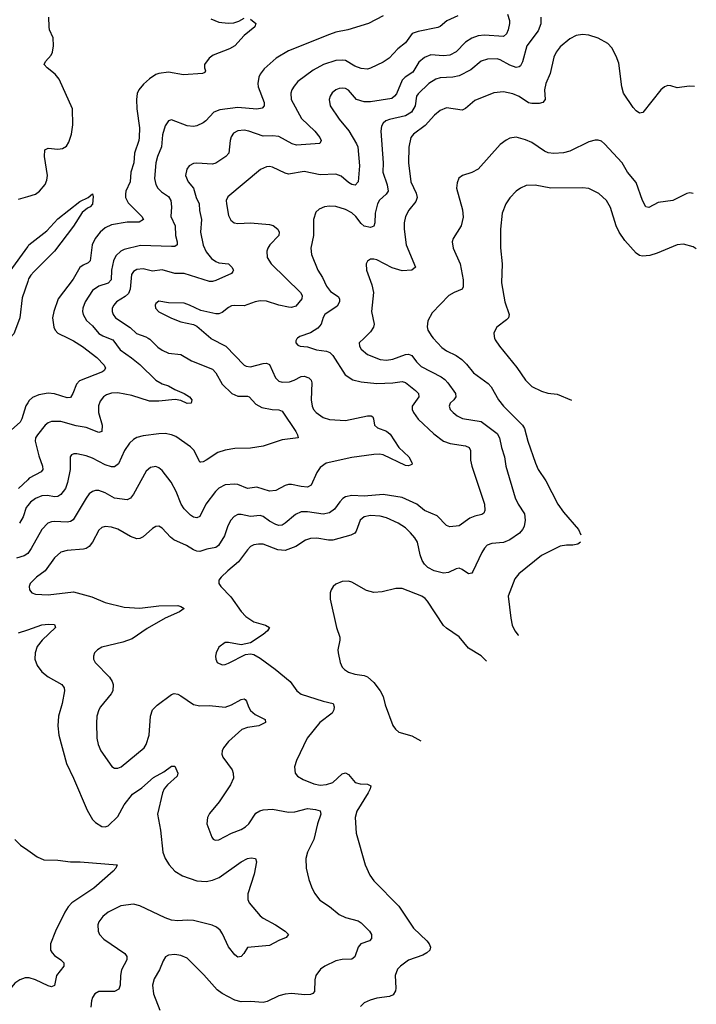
# Model space of a CAD drawing. Header units: inches. Extents: x 884691 to 1028259, y 526745 to 653629.
# Tile 169 of 241: x 1009949 to 1014231, y 585788 to 592014. Entities that reach past the tile are written whole.
import ezdxf

# ---------------------------------------------------------------- set-up
doc = ezdxf.new("R2010")
doc.units = ezdxf.units.IN
doc.header["$MEASUREMENT"] = 0
for name, color, linetype in [('B0508', 7, 'Continuous'), ('B0509', 7, 'Continuous'), ('B0518', 7, 'Continuous'), ('B0519', 7, 'Continuous')]:
    doc.layers.add(name, color=color, linetype=linetype)

msp = doc.modelspace()

# ---------------------------------------------------------------- linework, layer by layer
at = {"layer": 'B0508', "color": 6}
for points, elevation in [([(1010000, 589590.5), (1009988, 589572), (1009963, 589490), (1009952.1, 589470), (1009898.6, 589421.4)], 2100), ([(1010000, 589105.6), (1009941.4, 589050)], 2200), ([(1010000, 588941.3), (1009990.3, 588929.7), (1009972.1, 588870), (1009949.2, 588830)], 2300), ([(1010000, 588639.8), (1009976.8, 588623.1), (1009928.5, 588610)], 2400), ([(1009942.5, 588137.5), (1010000, 588157)], 2400), ([(1009918.9, 586830), (1009953.7, 586793.7), (1010000, 586761.9)], 2300), ([(1010000, 585955.2), (1009984.8, 585955.2), (1009950, 585942.6), (1009918.9, 585921.1), (1009900.5, 585899.4), (1009847.4, 585790), (1009781.1, 585738.9)], 2300)]:
    msp.add_lwpolyline(points, dxfattribs=dict(at, elevation=elevation))
at = {"layer": 'B0509', "color": 6}
for points, elevation in [([(1009941.5, 590878.5), (1010000, 590896.5)], 2100), ([(1009702.9, 590000), (1009707.7, 590010), (1009711.3, 590071.3), (1009722, 590110), (1009781.7, 590190), (1009814.1, 590290), (1009890, 590424.6), (1010000, 590578.9)], 2000), ([(1010000, 590358.5), (1009965, 590255), (1009949.3, 590130), (1009930, 590072.7), (1009911.4, 590028.6), (1009886.1, 590000)], 2000)]:
    msp.add_lwpolyline(points, dxfattribs=dict(at, elevation=elevation))
at = {"layer": 'B0518', "color": 6}
for points, elevation in [([(1011158.3, 590000), (1011159.2, 589999.2), (1011254.7, 589950), (1011369.7, 589829.7), (1011382.5, 589822.5), (1011410, 589818.3), (1011490, 589841), (1011510, 589841.9), (1011530, 589834.8), (1011567.7, 589750), (1011590, 589727.6), (1011610, 589721.3), (1011655.5, 589724.5), (1011685.8, 589734.2), (1011730, 589758.2), (1011750, 589759.3), (1011778, 589750), (1011793.8, 589733.8), (1011797.5, 589717.5), (1011794.2, 589610), (1011799.8, 589570), (1011809.1, 589550), (1011825.7, 589530), (1011870, 589498.7), (1011910, 589486.5), (1012010, 589479), (1012150, 589510.1), (1012174, 589510), (1012183, 589503), (1012187.9, 589490), (1012193.8, 589450), (1012213.6, 589433.6), (1012270, 589412.4), (1012293, 589393), (1012349.3, 589309.3), (1012410.7, 589250), (1012432.2, 589210), (1012430, 589202), (1012410, 589193.1), (1012390, 589195.9), (1012250, 589262.2), (1012227, 589267), (1012190, 589265.4), (1012050, 589244.8), (1011888, 589210), (1011850, 589183), (1011830, 589150.9), (1011794.3, 589070), (1011770, 589057.9), (1011730, 589061.5), (1011670, 589075.3), (1011650, 589074.8), (1011630, 589068.8), (1011570, 589036.2), (1011530, 589032.8), (1011450, 589057.2), (1011390, 589049.2), (1011330, 589074.3), (1011310, 589077.9), (1011250, 589072.7), (1011210, 589052.8), (1011187.7, 589030), (1011127, 588950), (1011090, 588872.4), (1011070, 588864), (1011050, 588868.8), (1011030, 588881.2), (1010990, 588920.3), (1010970.4, 588950.4), (1010940.1, 589030), (1010907.6, 589090), (1010850, 589163.5), (1010830, 589181.3), (1010810, 589188.9), (1010777.7, 589182.3), (1010750, 589159.4), (1010670, 589013.1), (1010650, 588988.4), (1010630, 588978.3), (1010550, 588989.2), (1010490, 589023.4), (1010450, 589037.7), (1010430, 589038.2), (1010410, 589031.5), (1010390, 589015.4), (1010370, 588989.4), (1010288.3, 588851.7), (1010270, 588841), (1010250, 588837.2), (1010170, 588841), (1010150, 588839.9), (1010128.5, 588831.5), (1010089, 588790), (1010023, 588670), (1010000, 588639.8)], 2400), ([(1010512.1, 590000), (1010538.3, 589990), (1010585.7, 589925.7), (1010657.1, 589877.1), (1010710, 589833.5), (1010810, 589733.9), (1010850, 589711.8), (1010890, 589698.2), (1010930, 589676.2), (1010990, 589651.5), (1011023.8, 589630), (1011038.8, 589610), (1011034.5, 589590), (1011010, 589587.5), (1010970, 589606.7), (1010932.3, 589612.3), (1010830, 589602), (1010770, 589601.2), (1010658.7, 589638.7), (1010570, 589654.1), (1010530, 589651.9), (1010497.9, 589642.1), (1010478.7, 589630), (1010458.3, 589601.7), (1010447.8, 589572.2), (1010448.3, 589530), (1010471.6, 589450), (1010468.9, 589410), (1010450, 589404.2), (1010370, 589435.6), (1010306.7, 589446.7), (1010210, 589473.4), (1010150, 589473.6), (1010130, 589465.6), (1010110, 589450.2), (1010061.8, 589390), (1010050.2, 589370), (1010047, 589350), (1010070, 589256.2), (1010093.5, 589190), (1010095.9, 589170), (1010085.4, 589154.6), (1010010, 589115.1), (1010000, 589105.6)], 2200), ([(1010762.4, 590000), (1010773.5, 589993.5), (1010823.6, 589943.6), (1010850, 589924.6), (1010890, 589905.4), (1010970, 589897.7), (1011036.1, 589856.1), (1011170, 589804.4), (1011190, 589780.9), (1011230.6, 589710), (1011290.7, 589650.7), (1011330, 589634.6), (1011390, 589634.4), (1011401.6, 589630), (1011443.4, 589583.4), (1011481.3, 589561.3), (1011546.3, 589550), (1011590, 589547.6), (1011610, 589538.2), (1011696.5, 589410), (1011707.5, 589390), (1011711, 589370), (1011610, 589357.8), (1011490, 589316.9), (1011410, 589305), (1011310, 589303.3), (1011250, 589291.9), (1011203.6, 589276.4), (1011130, 589228.5), (1011110, 589217.5), (1011095.6, 589215.6), (1011090, 589215.6), (1011084.6, 589224.6), (1011054, 589290), (1011030, 589313.9), (1010938.2, 589378.2), (1010910, 589390.2), (1010870, 589397.3), (1010830, 589396.3), (1010730, 589382.6), (1010690, 589371.4), (1010670, 589360.4), (1010644.1, 589335.9), (1010611.7, 589290), (1010574.3, 589205.7), (1010550, 589187.8), (1010530, 589186.9), (1010490, 589199.5), (1010410, 589240.6), (1010370, 589255.5), (1010310, 589268.1), (1010291.6, 589268.4), (1010277.2, 589262.8), (1010268.3, 589250), (1010268.1, 589170), (1010252.3, 589087.7), (1010238.4, 589050), (1010210, 589011.2), (1010190, 588998.9), (1010170, 588996.7), (1010125.3, 589005.3), (1010090, 589003.5), (1010050, 588985.7), (1010017.6, 588962.4), (1010000, 588941.3)], 2300), ([(1010255.3, 590000), (1010290, 589983.1), (1010346.7, 589946.7), (1010437.9, 589877.9), (1010483.6, 589830), (1010491.7, 589810), (1010484.8, 589795.2), (1010473.3, 589786.7), (1010328.7, 589730), (1010307.8, 589710), (1010285.7, 589650), (1010270, 589625.4), (1010250, 589622.8), (1010170.6, 589649.4), (1010130, 589652.3), (1010070, 589642.9), (1010030, 589625.7), (1010010, 589605.9), (1010000, 589590.5)], 2100), ([(1011707.2, 590000), (1011702.9, 589997.1), (1011696.2, 589983.8), (1011696.8, 589970), (1011710, 589955.7), (1011723.2, 589950), (1011770, 589944.8), (1011826.9, 589926.9), (1011890, 589917.6), (1011912, 589910), (1011929.8, 589890), (1012008.9, 589768.9), (1012056.9, 589736.9), (1012110, 589723.4), (1012210, 589714.4), (1012310, 589717), (1012370, 589726.1), (1012390, 589720.4), (1012453.8, 589670), (1012472.2, 589650), (1012475.6, 589630), (1012433.3, 589570), (1012433.2, 589550), (1012441.4, 589530), (1012470, 589488.7), (1012570, 589396.4), (1012630, 589349.3), (1012673.5, 589333.5), (1012770, 589320.2), (1012792.6, 589310), (1012801.8, 589290), (1012802.3, 589230), (1012809.4, 589190), (1012889.3, 588950), (1012892.9, 588910), (1012886.1, 588893.9), (1012874.5, 588885.5), (1012830, 588875), (1012798.2, 588861.8), (1012730, 588814.4), (1012670, 588807.2), (1012650, 588815.6), (1012590, 588876), (1012511, 588910), (1012463.2, 588950), (1012370, 588991.9), (1012250, 589012.4), (1012130, 589002.3), (1012050, 589006.2), (1012010, 588996.4), (1011993.9, 588986.1), (1011974.2, 588965.8), (1011941.7, 588918.3), (1011910, 588895.3), (1011870, 588887.2), (1011770, 588901.3), (1011730, 588902.3), (1011694.8, 588885.2), (1011630, 588830), (1011610, 588818.6), (1011590, 588816.3), (1011570, 588821.6), (1011530, 588843.3), (1011490, 588873.5), (1011470, 588879.7), (1011410, 588873.5), (1011350, 588885.6), (1011330, 588885.2), (1011306.5, 588873.5), (1011285.4, 588850), (1011266.4, 588813.6), (1011244.3, 588750), (1011206.4, 588690), (1011190, 588676.8), (1011134, 588666), (1011090, 588651.6), (1011070, 588653.5), (1011050, 588661.7), (1011005, 588690), (1010925.2, 588725.2), (1010902.6, 588742.6), (1010850, 588798.4), (1010830, 588811.1), (1010810, 588810.3), (1010790, 588797.7), (1010730, 588743.2), (1010710, 588734.4), (1010690, 588732.5), (1010650, 588746.4), (1010570, 588793.4), (1010530, 588806.3), (1010490, 588810.5), (1010470, 588803.7), (1010450, 588785.4), (1010410, 588710), (1010390, 588683.5), (1010370, 588671.1), (1010353, 588667), (1010250, 588658.7), (1010210, 588647), (1010170, 588610.8), (1010110, 588530.2), (1010055.8, 588490), (1010016.2, 588450), (1010009.2, 588430), (1010011.6, 588410), (1010026.6, 588390), (1010050, 588381.1), (1010130, 588376.5), (1010290, 588397.3), (1010405.1, 588365.1), (1010490, 588329.5), (1010610, 588299.6), (1010710, 588292.7), (1010830, 588308.5), (1010949.2, 588309.2), (1010970, 588304.6), (1010989.3, 588290), (1010959.8, 588270), (1010870, 588230.3), (1010756, 588164), (1010660.4, 588099.6), (1010602, 588078), (1010470, 588046), (1010440.7, 588030), (1010423.2, 588010), (1010416, 587990), (1010417.4, 587970), (1010428, 587950), (1010517.6, 587857.6), (1010535.1, 587830), (1010541.1, 587810), (1010537.8, 587770), (1010528.9, 587751.1), (1010459.7, 587670), (1010449.1, 587650), (1010438, 587610), (1010434.4, 587565.6), (1010438, 587470), (1010446.4, 587430), (1010463.1, 587390), (1010532.1, 587292.1), (1010550, 587281), (1010570, 587281.8), (1010590.8, 587290), (1010736.3, 587410), (1010749.2, 587430), (1010769, 587490), (1010776.9, 587610), (1010790.2, 587650), (1010820.2, 587679.8), (1010910, 587747.2), (1010926.7, 587753.3), (1010950, 587749.8), (1010970, 587738.6), (1011050, 587683.1), (1011090, 587674.9), (1011150, 587677.4), (1011250, 587668.1), (1011290, 587681.3), (1011350, 587714.8), (1011370, 587719.9), (1011376.1, 587716.1), (1011384.9, 587704.9), (1011396.3, 587670), (1011410, 587645.5), (1011440.1, 587620.1), (1011502.7, 587590), (1011504.3, 587570), (1011462.5, 587550), (1011390, 587539.2), (1011354.9, 587525.1), (1011270.5, 587450), (1011239.7, 587410), (1011230.9, 587390), (1011229.2, 587370), (1011235, 587350), (1011294.2, 587270), (1011300.9, 587250), (1011301.3, 587218.7), (1011283.5, 587176.5), (1011212, 587068), (1011150, 586993.6), (1011138.1, 586970), (1011134.4, 586930), (1011164.1, 586844.1), (1011172.6, 586832.6), (1011185.8, 586825.7), (1011210, 586827.3), (1011288.9, 586871.1), (1011350, 586892.9), (1011379.1, 586910), (1011400.1, 586930), (1011444.2, 586995.8), (1011469, 587011), (1011490, 587017.6), (1011550, 587021.7), (1011650, 587002.2), (1011690, 587005.2), (1011770, 587025.4), (1011820.3, 587020.3), (1011851.4, 587011.4), (1011854, 586990), (1011832.8, 586930), (1011810.9, 586830), (1011771.1, 586750), (1011760.1, 586710), (1011762.6, 586650), (1011778.2, 586578.2), (1011795.2, 586530), (1011814.5, 586490), (1011847.5, 586447.5), (1011910, 586405.7), (1011970, 586355.4), (1012010, 586337.2), (1012090, 586315.9), (1012110, 586304.2), (1012162.2, 586250), (1012175.2, 586230), (1012176, 586204), (1012163.2, 586190), (1012107.7, 586170), (1012091.6, 586148.4), (1012070.8, 586089.2), (1012050, 586073.3), (1011990, 586072.4), (1011950, 586063.7), (1011880.4, 586030), (1011851.8, 586010), (1011822.7, 585970), (1011816.2, 585943.8), (1011815, 585870), (1011804, 585856), (1011790, 585849.7), (1011752.7, 585847.3), (1011670, 585856.1), (1011630, 585853.1), (1011590, 585841.1), (1011514.2, 585805.8), (1011490, 585798.9), (1011410, 585805.3), (1011350, 585803.4), (1011310, 585814.2), (1011230, 585856.3), (1011199.5, 585879.5), (1011115.1, 585975.1), (1011010, 586079.6), (1010970, 586095.9), (1010930, 586103.3), (1010890, 586098.6), (1010872.7, 586087.3), (1010856.9, 586063.1), (1010834.3, 586005.7), (1010799.6, 585950), (1010789.2, 585910), (1010795.2, 585855.2), (1010836.6, 585750)], 2500), ([(1012128.6, 590000), (1012097.7, 589970), (1012099.1, 589950), (1012110.9, 589930), (1012150, 589898.1), (1012230, 589866.3), (1012270, 589862), (1012310, 589867.3), (1012390, 589896.9), (1012410, 589898.9), (1012430, 589891.1), (1012459.8, 589850), (1012490, 589821.8), (1012616.9, 589756.9), (1012640, 589740), (1012658.7, 589718.7), (1012707.6, 589650), (1012709.8, 589630), (1012695.8, 589610), (1012673.5, 589590), (1012666.9, 589570), (1012673.9, 589550), (1012691.9, 589530), (1012717.8, 589510), (1012752, 589492), (1012870, 589472.9), (1012970, 589397.7), (1012985.7, 589370), (1012997.2, 589310), (1013016.5, 589250), (1013025.1, 589190), (1013084.4, 588990), (1013102.7, 588950), (1013142.7, 588890), (1013147.1, 588850), (1013141.3, 588810), (1013131.8, 588790), (1013112.2, 588767.8), (1013050, 588724.2), (1013010, 588708.4), (1012937.7, 588702.3), (1012908.2, 588691.8), (1012890, 588672.5), (1012874.4, 588645.6), (1012816.1, 588523.9), (1012810, 588515.3), (1012790, 588509.9), (1012750, 588537.3), (1012730, 588545), (1012710, 588541), (1012661.5, 588518.5), (1012630, 588514.4), (1012571.4, 588530), (1012531.5, 588550), (1012510, 588571.3), (1012494.9, 588594.9), (1012482.6, 588630), (1012466.4, 588710), (1012450, 588738.8), (1012422.9, 588770), (1012390, 588800.6), (1012344.4, 588830), (1012270, 588865.2), (1012230, 588874.2), (1012170, 588879.4), (1012128.7, 588871.3), (1012103.4, 588850), (1012079, 588781), (1012070, 588766.8), (1012045.4, 588754.6), (1011930, 588722.2), (1011902.3, 588722.3), (1011830, 588735.9), (1011790, 588733.8), (1011757.9, 588722.1), (1011696.3, 588683.7), (1011630, 588657.1), (1011582, 588662), (1011490, 588697.2), (1011461.3, 588698.7), (1011430, 588693.3), (1011410, 588682.1), (1011390, 588662.5), (1011334.4, 588585.6), (1011265.5, 588530), (1011224.4, 588490), (1011210.1, 588470), (1011209.6, 588450), (1011223, 588430), (1011285.1, 588365.1), (1011350, 588271), (1011379.7, 588239.7), (1011430, 588206.8), (1011504.6, 588184.6), (1011530.9, 588170), (1011517.5, 588150), (1011490, 588126), (1011410, 588074.6), (1011350, 588062), (1011270, 588076.3), (1011250, 588075.2), (1011210, 588045.8), (1011191.5, 588010), (1011188.3, 587990), (1011189.6, 587969.6), (1011199.7, 587950), (1011230, 587935.3), (1011250, 587937.1), (1011270, 587945.3), (1011378.9, 588001.1), (1011410, 588005.3), (1011430, 588000.9), (1011470, 587977.5), (1011566.6, 587906.6), (1011660.8, 587830), (1011702.8, 587770), (1011730.2, 587750.2), (1011870, 587704.7), (1011933.2, 587690), (1011939.9, 587670), (1011937, 587650), (1011927.1, 587630), (1011848.3, 587570), (1011768.1, 587470), (1011700.3, 587330), (1011689, 587290), (1011692.4, 587250), (1011708.1, 587230), (1011743.7, 587210), (1011810, 587181.9), (1011850, 587174.7), (1011890, 587177.9), (1011930, 587190), (1011990, 587245.8), (1012010, 587251), (1012030, 587240.7), (1012071.2, 587191.2), (1012102.9, 587182.9), (1012150, 587180.4), (1012170.1, 587170.1), (1012166.1, 587150), (1012153.7, 587126.3), (1012082.3, 587010), (1012071.4, 586970), (1012078.1, 586870), (1012134.7, 586670), (1012164.7, 586604.7), (1012189.1, 586569), (1012349, 586409), (1012441.5, 586270), (1012525.4, 586190), (1012540.5, 586170), (1012548.2, 586150), (1012544.1, 586130), (1012526.1, 586113.9), (1012500.2, 586099.8), (1012410, 586066.2), (1012358.1, 586030), (1012340.5, 586010), (1012324.4, 585970), (1012330.1, 585890), (1012327.2, 585872.8), (1012311.5, 585848.5), (1012290, 585837.8), (1012210, 585827.1), (1012166.4, 585813.6), (1012130, 585796.4), (1012105.5, 585774.5)], 2600), ([(1012565.5, 590000), (1012620.7, 589940.7), (1012650, 589919.3), (1012710, 589889.8), (1012746, 589866), (1012776.7, 589836.7), (1012820.8, 589780.8), (1012914.3, 589714.3), (1012932.3, 589692.3), (1012979.5, 589610), (1013010, 589571.1), (1013131.4, 589450), (1013142.8, 589430), (1013163.8, 589350), (1013212.6, 589210), (1013230.5, 589170.5), (1013277.6, 589097.6), (1013354.8, 588950), (1013390, 588901), (1013484.7, 588790), (1013499, 588757.6)], 2700), ([(1012954.4, 590000), (1012958.2, 589990), (1012984.6, 589950), (1013094.9, 589814.9), (1013150, 589735), (1013190, 589695.7), (1013250, 589664.4), (1013290, 589653.3), (1013350, 589645.5), (1013441.6, 589609.4)], 2800), ([(1013496.8, 588710), (1013481.3, 588698.7), (1013450, 588691.3), (1013408.4, 588691.6), (1013370, 588684.6), (1013250, 588625.4), (1013108.6, 588510), (1013082.1, 588477.9), (1013040.1, 588370), (1013057.7, 588230), (1013066.4, 588186.4), (1013081.9, 588150), (1013102.9, 588122.9), (1013104.4, 588121.8)], 2700), ([(1012030, 588463.4), (1011990, 588462.5), (1011950, 588444.9), (1011933.4, 588430), (1011920.5, 588410), (1011914, 588390), (1011913.3, 588350), (1011954.1, 588170), (1011974, 588110), (1011975.8, 588090), (1011963, 588030), (1011963.4, 588010), (1011976.3, 587950), (1011990, 587921), (1012004.6, 587904.6), (1012030, 587887.6), (1012070, 587875.3), (1012130, 587866.5), (1012150, 587858.2), (1012190, 587822.7), (1012230.7, 587770), (1012250, 587735.2), (1012261.7, 587681.7), (1012311.1, 587551.1), (1012327.5, 587527.5), (1012347.8, 587510), (1012430, 587485), (1012487.4, 587454.1)], 2700), ([(1012903.5, 587957.1), (1012870, 587991.4), (1012790, 588040.5), (1012730.9, 588110.9), (1012650, 588165.6), (1012630, 588184.3), (1012530, 588336.7), (1012515, 588355), (1012494.1, 588370), (1012370, 588417.6), (1012330, 588417.3), (1012243.4, 588396.6), (1012190, 588392.8), (1012143.9, 588403.9), (1012050, 588456.6), (1012030, 588463.4)], 2700), ([(1010000, 588157), (1010090, 588187.7), (1010132.1, 588192.1), (1010169, 588189), (1010176.6, 588170), (1010092.4, 588090), (1010059.9, 588050), (1010046.3, 588010), (1010046, 587970), (1010060.8, 587930), (1010090.1, 587890), (1010130, 587859.2), (1010215.3, 587810), (1010231.3, 587790), (1010233.6, 587770), (1010218.4, 587690), (1010194.2, 587610), (1010190.6, 587550), (1010197.7, 587490), (1010245.5, 587310), (1010290, 587219), (1010376.6, 587016.6), (1010410, 586957.5), (1010430, 586937.6), (1010470, 586912.5), (1010490, 586909.3), (1010510, 586916.1), (1010570, 586975.2), (1010610.8, 587049.2), (1010663.8, 587116.2), (1010723.2, 587156.8), (1010796.8, 587223.2), (1010861.5, 587258.5), (1010910, 587294.2), (1010930, 587295), (1010949.6, 587250), (1010946.6, 587230), (1010884.9, 587175.1), (1010863.8, 587150), (1010854, 587126), (1010821.5, 586990), (1010841.3, 586890), (1010855.5, 586750), (1010870.1, 586710), (1010894.4, 586670), (1010930.3, 586630.3), (1010979.9, 586599.9), (1011070, 586568.3), (1011130, 586564.9), (1011170, 586572.1), (1011212.4, 586590), (1011350, 586688.8), (1011390, 586709.2), (1011413.7, 586713.7), (1011440.6, 586710), (1011447, 586690), (1011432.2, 586610), (1011393, 586487), (1011393.8, 586450), (1011401.8, 586430), (1011470, 586348), (1011490, 586332.2), (1011567.8, 586290), (1011628.1, 586250), (1011650.5, 586229.5), (1011635, 586210), (1011588.4, 586191.6), (1011530, 586159.5), (1011390, 586147.1), (1011368, 586110), (1011350.2, 586090), (1011330, 586086.4), (1011310, 586101.4), (1011270, 586152.4), (1011233.3, 586233.3), (1011217.5, 586257.6), (1011195.5, 586275.5), (1011167.7, 586287.7), (1011050, 586317.4), (1011010, 586320.6), (1010950, 586316.6), (1010910, 586320.8), (1010870, 586334.2), (1010710, 586411.5), (1010670, 586421.1), (1010590, 586411.2), (1010509.7, 586370.3), (1010476, 586344), (1010450.4, 586310), (1010443.7, 586290), (1010446.4, 586250), (1010455.2, 586230), (1010480.8, 586200.8), (1010613.7, 586110), (1010627.5, 586090), (1010626.7, 586070), (1010594.4, 586005.6), (1010587.6, 585970), (1010585.3, 585910), (1010576.2, 585883.8), (1010550, 585869.3), (1010450, 585869.7), (1010425.4, 585854.6), (1010409.1, 585830.9), (1010402.9, 585810), (1010400.1, 585770)], 2400), ([(1010000, 586761.9), (1010060.4, 586720.4), (1010102, 586702), (1010190, 586700.5), (1010270, 586689.7), (1010331.1, 586688.9), (1010565.5, 586670), (1010558.1, 586650), (1010540.3, 586630), (1010418.3, 586521.7), (1010279.1, 586430), (1010255.7, 586404.3), (1010235.6, 586370), (1010175.4, 586250), (1010144.5, 586170), (1010145, 586130), (1010153.9, 586113.9), (1010170, 586097.6), (1010210.6, 586070), (1010228.1, 586050), (1010229.2, 586030), (1010182.6, 585970), (1010170, 585906.7), (1010150, 585899.4), (1010130, 585905), (1010050, 585943.7), (1010010, 585955.3), (1010000, 585955.2)], 2300)]:
    msp.add_lwpolyline(points, dxfattribs=dict(at, elevation=elevation))
at = {"layer": 'B0519', "color": 6}
for points, elevation in [([(1010000, 590896.5), (1010050, 590911.9), (1010075.6, 590930), (1010110, 590972.2), (1010121.1, 590998.9), (1010126.4, 591030), (1010106.7, 591150), (1010108.3, 591191.7), (1010130, 591200.9), (1010190, 591195.8), (1010219.7, 591200.3), (1010244.9, 591215.1), (1010261.1, 591238.9), (1010277.9, 591290), (1010285.5, 591350), (1010284.2, 591450), (1010198.6, 591638.6), (1010174.1, 591670), (1010123.4, 591710), (1010105.3, 591730), (1010112.3, 591750), (1010149, 591791), (1010156.6, 591810), (1010162.8, 591850), (1010160.4, 591900.4), (1010138.7, 591950), (1010134.9, 591970), (1010134.2, 592030)], 2100), ([(1011410, 592017.7), (1011443.5, 591990), (1011436.8, 591970), (1011370, 591913.7), (1011310.1, 591850), (1011276.4, 591830), (1011173.3, 591790), (1011148.8, 591771.2), (1011118.9, 591730), (1011118, 591710), (1011125.3, 591690), (1011119.8, 591680.2), (1011106.6, 591673.4), (1010985, 591665), (1010890, 591681.5), (1010830, 591674.8), (1010810, 591667.4), (1010770, 591640.7), (1010733.1, 591606.9), (1010703.6, 591570), (1010693.1, 591546.9), (1010687.6, 591510), (1010690.4, 591450), (1010706.9, 591330), (1010706.2, 591270), (1010703.3, 591250), (1010675.8, 591170), (1010671.3, 591110), (1010652.1, 591050), (1010647.5, 590990), (1010621.9, 590930), (1010617.9, 590910), (1010619.1, 590890), (1010635.4, 590855.4), (1010722.6, 590770), (1010732.3, 590750), (1010706.2, 590733.8), (1010630, 590733.3), (1010530, 590716.5), (1010490, 590698.7), (1010458.8, 590670), (1010426.9, 590630), (1010408.7, 590590), (1010396.3, 590490), (1010383.4, 590476.6), (1010350, 590462.2), (1010330, 590448.1), (1010287.1, 590372.9), (1010192.3, 590250), (1010164.4, 590170), (1010156.8, 590130), (1010165.9, 590070), (1010174.6, 590050), (1010190, 590031.7), (1010255.3, 590000)], 2100), ([(1012250, 592037.9), (1012155.7, 591990), (1012026, 591950), (1011950, 591934.6), (1011910, 591921.7), (1011650, 591816.9), (1011571.4, 591770), (1011495.4, 591704.6), (1011470, 591670), (1011461.9, 591650), (1011456.6, 591610), (1011459.2, 591590), (1011495.9, 591490), (1011497, 591470), (1011484.5, 591455.5), (1011450, 591449.4), (1011330, 591459.6), (1011215, 591444.9), (1011177.9, 591430), (1011126.2, 591373.8), (1011110, 591361.4), (1011070, 591343.6), (1011050, 591339.8), (1011010, 591343.4), (1010910, 591380.5), (1010890, 591373.9), (1010870, 591342.2), (1010854, 591286), (1010846.8, 591210), (1010821.6, 591150), (1010810.6, 591110), (1010802.9, 591010), (1010811.5, 590971.5), (1010823.7, 590950), (1010845.6, 590925.6), (1010890, 590896), (1010905.2, 590870), (1010910.7, 590830), (1010906.1, 590770), (1010932.1, 590710), (1010934.5, 590650), (1010946.8, 590610), (1010946.2, 590590), (1010930, 590580), (1010910, 590579.4), (1010713.1, 590586.9), (1010610, 590560.4), (1010589.6, 590550.4), (1010558.7, 590521.3), (1010542.2, 590490), (1010529.4, 590430.6), (1010527.9, 590370), (1010510, 590347.8), (1010450, 590329.2), (1010410, 590302.1), (1010363, 590230), (1010348, 590190), (1010346.8, 590170), (1010351.3, 590150), (1010373.1, 590113.1), (1010410, 590078.7), (1010450.6, 590030.6), (1010474.4, 590014.4), (1010512.1, 590000)], 2200), ([(1012720.6, 592039.4), (1012653, 592007), (1012610, 591971.4), (1012595.4, 591964.6), (1012470, 591940.7), (1012433.2, 591926.8), (1012390, 591868.9), (1012341.8, 591830), (1012286.1, 591770), (1012250, 591745.4), (1012170, 591707.5), (1012150, 591702.1), (1012110, 591705.4), (1012070, 591721.3), (1012010, 591756), (1011990, 591759.4), (1011950, 591755.4), (1011871.7, 591730), (1011805.6, 591694.4), (1011710, 591622.9), (1011685, 591595), (1011671.3, 591570), (1011665.8, 591550), (1011667.5, 591510), (1011733.5, 591390), (1011817.5, 591310), (1011849.4, 591270), (1011857.9, 591250), (1011849.3, 591230.7), (1011701, 591221), (1011673.7, 591230), (1011590, 591274.9), (1011550, 591279.4), (1011490, 591277), (1011399.9, 591310), (1011370, 591314.8), (1011330, 591312.1), (1011303, 591297), (1011286.4, 591273.6), (1011280.1, 591250), (1011272.6, 591170), (1011254.4, 591150), (1011190, 591107.2), (1011170, 591100.8), (1011070, 591107.6), (1011050, 591104.5), (1011021.7, 591090), (1011006, 591070), (1010999.2, 591030), (1011014.9, 590990), (1011049.5, 590949.5), (1011066.9, 590890), (1011084.8, 590850), (1011087.7, 590807.7), (1011099.6, 590750), (1011093.1, 590670), (1011110, 590589.1), (1011130, 590546.5), (1011163.3, 590503.3), (1011190, 590484.6), (1011210, 590476.7), (1011270, 590469.7), (1011292.6, 590450), (1011301.9, 590430), (1011297.8, 590422.2), (1011288.6, 590410), (1011190, 590364.9), (1011170, 590358.9), (1011150, 590359), (1010990, 590410.4), (1010930, 590410.4), (1010850, 590431.7), (1010790, 590425), (1010730, 590439.8), (1010690, 590434.2), (1010670, 590421.5), (1010657.4, 590402.6), (1010649.1, 590310), (1010636.9, 590283.1), (1010617.1, 590262.9), (1010562.5, 590230), (1010544.2, 590210), (1010534.6, 590190), (1010533.7, 590170), (1010540.2, 590150), (1010556.4, 590130), (1010647.9, 590067.9), (1010689, 590029), (1010748.3, 590008.3), (1010762.4, 590000)], 2300), ([(1013035.5, 592050), (1013049, 592010), (1013049.2, 591990), (1013040, 591950), (1013030, 591925.4), (1013010, 591907.8), (1012890, 591917.2), (1012850, 591911.5), (1012810, 591898.4), (1012770, 591872.1), (1012710, 591810.5), (1012670, 591791), (1012630, 591786.8), (1012550, 591791.3), (1012510, 591776.2), (1012474.6, 591745.4), (1012437.6, 591682.4), (1012387.8, 591650), (1012368.7, 591631.3), (1012333.5, 591546.5), (1012321.6, 591530), (1012303.1, 591516.9), (1012170, 591495.8), (1012130, 591495.8), (1012080.1, 591510), (1012030, 591569.1), (1012010, 591579.3), (1011990, 591582.1), (1011970, 591578.8), (1011949.2, 591570), (1011927.5, 591552.6), (1011913.3, 591530), (1011907.9, 591510), (1011914.1, 591470), (1011970, 591385.2), (1012032.2, 591312.2), (1012081, 591230), (1012088.2, 591210), (1012099.3, 591090), (1012090.5, 590990), (1012072.3, 590967.7), (1012050, 590972.9), (1012030, 590984), (1011983.8, 591023.8), (1011950, 591037.8), (1011850, 591033.3), (1011750, 591054.9), (1011650, 591038.1), (1011630, 591043.4), (1011550, 591082), (1011530, 591086.2), (1011510, 591084.2), (1011473, 591067), (1011266.4, 590893.6), (1011256.7, 590870), (1011257, 590850), (1011270, 590775.5), (1011285.9, 590745.9), (1011305.8, 590730), (1011330, 590724.6), (1011410, 590729.3), (1011530, 590719.7), (1011553.6, 590713.6), (1011581.8, 590690), (1011591.4, 590670), (1011588.5, 590650), (1011531.8, 590590), (1011519.3, 590570), (1011513.1, 590550), (1011516, 590510), (1011539.9, 590470), (1011725.6, 590290), (1011736.4, 590270), (1011733.6, 590250), (1011696.8, 590203.2), (1011670, 590194.2), (1011650, 590196.3), (1011590, 590209.4), (1011510, 590235), (1011470, 590235.7), (1011439.2, 590230), (1011370, 590204), (1011310, 590208), (1011290, 590204.4), (1011270, 590194.2), (1011230, 590162.3), (1011210, 590154.8), (1011190, 590153.9), (1011095, 590175), (1011023.4, 590210), (1010990, 590221.2), (1010890, 590224.9), (1010830, 590233.4), (1010810, 590219.4), (1010806, 590210), (1010808.5, 590190), (1010830, 590166.8), (1010910, 590126.1), (1010970, 590103.2), (1011050, 590087.3), (1011070, 590076), (1011158.3, 590000)], 2400), ([(1011159.3, 592019.3), (1011210, 591999.3), (1011267.5, 591992.5), (1011305, 591995), (1011335.3, 592004.7), (1011370, 592025)], 2100), ([(1013246.2, 592030), (1013247.7, 591987.7), (1013230, 591944.1), (1013157.9, 591850), (1013130, 591748.2), (1013117.2, 591722.8), (1013110, 591715.4), (1013090, 591711.6), (1013050, 591726.5), (1012990, 591760.2), (1012970, 591766.8), (1012910, 591765), (1012870, 591751.2), (1012803.6, 591696.4), (1012730, 591660.2), (1012690, 591650.9), (1012610, 591646.3), (1012582.1, 591637.9), (1012537.4, 591610), (1012470, 591546.5), (1012460.8, 591530), (1012451.1, 591470), (1012428, 591430), (1012390, 591406.1), (1012290, 591383.6), (1012266.2, 591373.8), (1012250, 591360.4), (1012238.5, 591341.5), (1012234.3, 591310), (1012249.9, 591110), (1012247.6, 591050), (1012274.8, 590970), (1012280, 590930), (1012268.7, 590910), (1012226.4, 590873.5), (1012213.1, 590850), (1012198.3, 590790), (1012196.1, 590730), (1012190, 590709.4), (1012170, 590700.2), (1012130, 590709.5), (1012110, 590725.7), (1012075.7, 590770), (1012050, 590793.5), (1012010, 590813.9), (1011950, 590833), (1011910, 590835.9), (1011878.2, 590830), (1011844, 590816), (1011823.6, 590796.4), (1011808.7, 590750), (1011808.8, 590650), (1011790.6, 590570), (1011795.3, 590530), (1011835.2, 590430), (1011864.5, 590384.5), (1011890, 590329.7), (1011916.5, 590296.5), (1011964.1, 590264.1), (1011972.9, 590250), (1011973.2, 590230), (1011957.3, 590202.7), (1011880.7, 590150), (1011869.5, 590130.5), (1011857.1, 590090), (1011835.5, 590064.5), (1011790, 590034.9), (1011721.8, 590010), (1011707.2, 590000)], 2500), ([(1014218.8, 591591.3), (1014185.6, 591594.4), (1014110, 591583), (1014070, 591595.9), (1014050, 591597.5), (1014030, 591589.9), (1014005.7, 591570), (1013893, 591427), (1013870, 591424), (1013850, 591437.4), (1013830, 591459.9), (1013770.8, 591550), (1013758.5, 591590), (1013740.3, 591740.3), (1013724.4, 591784.4), (1013696.5, 591836.5), (1013670, 591863.4), (1013610, 591897.4), (1013550, 591916.4), (1013510, 591920.1), (1013470, 591913.6), (1013430, 591894), (1013370, 591843.2), (1013344.3, 591810), (1013330, 591776.8), (1013304.9, 591675.1), (1013278.4, 591610), (1013270.3, 591570), (1013273.4, 591510), (1013259.4, 591490), (1013235.4, 591484.6), (1013190, 591483.4), (1013169.1, 591489.1), (1013110, 591529.3), (1013070, 591546), (1013010, 591557.7), (1012950, 591551.9), (1012830, 591503.7), (1012770, 591453), (1012750, 591442.6), (1012650, 591456.5), (1012610, 591440.9), (1012573.1, 591410), (1012514.5, 591345.5), (1012440.1, 591290), (1012424.8, 591270), (1012410.9, 591209.1), (1012408.8, 591110), (1012424, 590990), (1012457.8, 590917.8), (1012463.5, 590890), (1012455.2, 590864.8), (1012412.4, 590810), (1012391.1, 590770), (1012382.7, 590730), (1012381.8, 590690), (1012394.5, 590590), (1012452.9, 590450), (1012429.5, 590430.5), (1012370, 590426), (1012305.9, 590445.9), (1012210, 590495.4), (1012190, 590500.8), (1012170, 590499.7), (1012150, 590486.5), (1012141.7, 590470), (1012143.9, 590430), (1012177, 590337), (1012188.2, 590290), (1012175.2, 590170), (1012191.3, 590090), (1012187.4, 590070), (1012170, 590040.1), (1012128.6, 590000)], 2600), ([(1014211.1, 590915.8), (1014190, 590919.9), (1014170, 590915.3), (1014082.2, 590870), (1013990, 590858), (1013930, 590827), (1013911.3, 590831.2), (1013890, 590870.4), (1013850, 590984.1), (1013795.7, 591050), (1013761.9, 591110), (1013650, 591230.3), (1013630, 591246.3), (1013610, 591252.8), (1013590, 591252.7), (1013550, 591241.2), (1013430, 591182.2), (1013390, 591172.8), (1013330, 591168.2), (1013293.3, 591173.3), (1013270, 591182.1), (1013190, 591238), (1013150, 591255.1), (1013090, 591270.6), (1013050, 591265), (1013026.5, 591253.5), (1012990, 591225.9), (1012850, 591069.2), (1012810, 591047.4), (1012751.1, 591028.9), (1012728.6, 591011.4), (1012716.5, 590983.5), (1012713.6, 590950), (1012751.2, 590811.2), (1012755.4, 590764.6), (1012742.8, 590710), (1012691.1, 590630), (1012685.5, 590610), (1012692.2, 590570), (1012735.4, 590470), (1012755.1, 590370), (1012755.8, 590324.2), (1012750, 590309.9), (1012698, 590290), (1012665.3, 590270), (1012558.6, 590161.4), (1012531.9, 590110), (1012526.8, 590073.1), (1012531.3, 590050), (1012556.2, 590010), (1012565.5, 590000)], 2700), ([(1014230.5, 590565.2), (1014210, 590579), (1014150, 590594.4), (1014110, 590590.3), (1013982.4, 590537.6), (1013936.8, 590523.2), (1013890, 590518.7), (1013870, 590524), (1013850, 590537.7), (1013778.6, 590618.5), (1013742.5, 590670), (1013723.2, 590710), (1013686.5, 590826.5), (1013662.4, 590870), (1013614.7, 590914.7), (1013550, 590946.3), (1013510, 590950.9), (1013310, 590949.4), (1013210, 590967.1), (1013154.9, 590965.1), (1013117.7, 590950), (1013090, 590929.5), (1013050, 590886.9), (1013024.7, 590850), (1013002.4, 590790), (1012992.2, 590690), (1012992.1, 590572.1), (1013001.2, 590470), (1012997.4, 590350), (1013019.9, 590230), (1013046.9, 590150), (1013042.9, 590130), (1013030, 590115.6), (1012967.7, 590070), (1012950, 590035.1), (1012950.6, 590010), (1012954.4, 590000)], 2800), ([(1010000, 590578.9), (1010007.9, 590590), (1010121.1, 590678.9), (1010190, 590755), (1010330, 590865.2), (1010382, 590890), (1010410, 590912.7), (1010415.3, 590895.3), (1010410, 590847.3), (1010395.5, 590830), (1010378, 590822), (1010345.6, 590794.4), (1010290, 590709.6), (1010169.1, 590550), (1010039.4, 590420.6), (1010020.2, 590399.8), (1010005.4, 590374.6), (1010000, 590358.5)], 2000)]:
    msp.add_lwpolyline(points, dxfattribs=dict(at, elevation=elevation))

doc.saveas('drawing.dxf')
